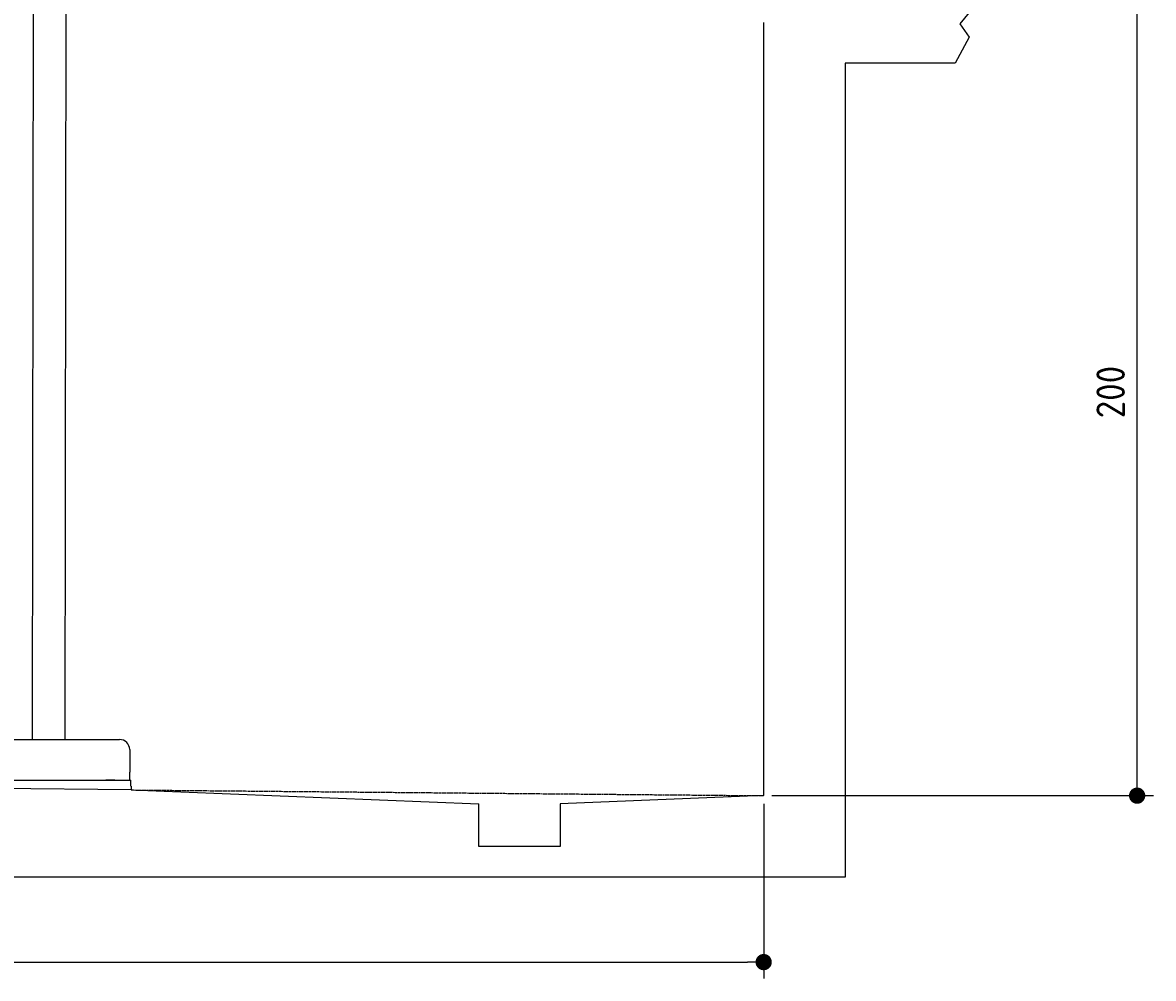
# Model space of a CAD drawing. Extents: x 562 to 7231, y 5667 to 12126.
# Tile 43 of 69: x 4451 to 7231, y 5667 to 8016. Entities that reach past the tile are written whole.
import ezdxf

# ---------------------------------------------------------------- set-up
doc = ezdxf.new("R2010")
doc.units = 0
doc.linetypes.add('GEN3', pattern=[6.25, 5, -1.25])
doc.layers.get('0').update_dxf_attribs({"linetype": 'CONTINUOUS'})
doc.layers.get('DEFPOINTS').update_dxf_attribs({"linetype": 'CONTINUOUS'})
doc.layers.add('3', color=6, linetype='GEN3')
doc.layers.add('4', color=3, linetype='CONTINUOUS')
doc.styles.get("Standard").update_dxf_attribs({"font": 'ISOCP.SHX'})
doc.dimstyles.get("Standard").update_dxf_attribs({"dimtxt": 6, "dimasz": 10, "dimexe": 0.18, "dimexo": 0.0625, "dimgap": 2, "dimtad": 1, "dimzin": 0, "dimcen": 0.09, "dimazin": 3, "dimtfac": 1, "dimtofl": 0, "dimtmove": 0, "dimatfit": 3})

# ---------------------------------------------------------------- blocks, each defined once
blk = doc.blocks.new('PUNKT')
at = {"layer": '4', "color": 0, "linetype": 'BYBLOCK'}
blk.add_line((-0.5, 0), (-1, 0), dxfattribs=at)
at = {"layer": '4', "color": 0, "linetype": 'BYBLOCK', "const_width": 0.5}
blk.add_lwpolyline([(-0.25, 0, 1), (0.25, 0, 1)], format="xyb", close=True, dxfattribs=at)
blk = doc.blocks.new('*U49')
at = {"layer": '4', "color": 2}
blk.add_text('200', height=70, rotation=90, dxfattribs=at).set_placement((7160.9, 7043.3))
blk = doc.blocks.new('*D4')
at = {"layer": '4'}
for p, q in [((6792.8, 8115.9), (7231, 8115.9)), ((7191, 6155.9), (7191, 8075.9)), ((6292.8, 6115.9), (7231, 6115.9))]:
    blk.add_line(p, q, dxfattribs=at)
at = {"layer": 'DEFPOINTS', "color": 0}
for p in [(6772.8, 8115.9), (7191, 8115.9), (6272.8, 6115.9)]:
    blk.add_point(p, dxfattribs=at)
blk.add_blockref('*U49', (0, 0))
at = {"layer": '4', "xscale": 40, "yscale": 40, "zscale": 40}
for p, rotation in [((7191, 8115.9), 90), ((7191, 6115.9), 270)]:
    blk.add_blockref('PUNKT', p, dxfattribs=dict(at, rotation=rotation))
blk = doc.blocks.new('*U29')
at = {"layer": '4', "color": 2}
blk.add_text('520', height=70, dxfattribs=at).set_placement((3599.2, 5736.8))
blk = doc.blocks.new('*D12')
at = {"layer": '4'}
for p, q in [((1072.8, 6145.9), (1072.8, 5666.8)), ((6272.8, 6095.9), (6272.8, 5666.8)), ((1112.8, 5706.8), (6232.8, 5706.8))]:
    blk.add_line(p, q, dxfattribs=at)
at = {"layer": 'DEFPOINTS', "color": 0}
for p in [(1072.8, 6165.9), (6272.8, 6115.9), (6272.8, 5706.8)]:
    blk.add_point(p, dxfattribs=at)
blk.add_blockref('*U29', (0, 0))
at = {"layer": '4', "xscale": 40, "yscale": 40, "zscale": 40, "rotation": 180}
blk.add_blockref('PUNKT', (1072.8, 5706.8), dxfattribs=at)
at = {"layer": '4', "xscale": 40, "yscale": 40, "zscale": 40}
blk.add_blockref('PUNKT', (6272.8, 5706.8), dxfattribs=at)

msp = doc.modelspace()

# ---------------------------------------------------------------- linework, layer by layer
for p, q in [((4477.064, 8174.042), (4474.185, 6253.979)), ((4557.064, 8173.919), (4554.185, 6253.979)), ((6785.373, 8049.505), (6755.252, 8012.821)), ((6272.775, 6115.902), (6272.775, 8015.902)), ((6755.252, 8012.821), (6778.313, 7980.371)), ((6778.313, 7980.371), (6743.815, 7915.902)), ((6743.815, 7915.902), (6472.775, 7915.902)), ((6472.775, 7915.902), (6472.775, 5915.902)), ((4149.046, 6253.979), (4689.046, 6253.979)), ((4714.046, 6228.979), (4714.046, 6173.979)), ((4714.046, 6153.979), (4714.046, 6173.979)), ((1832.775, 6158.594), (4717.775, 6130.854)), ((4427.546, 6153.979), (4633.005, 6153.979)), ((4577.443, 6153.979), (4590.504, 6153.979)), ((4590.504, 6153.979), (4600.087, 6153.979)), ((4600.087, 6153.979), (4706.546, 6153.979)), ((4633.005, 6153.979), (4642.588, 6153.979)), ((4642.588, 6153.979), (4655.649, 6153.979)), ((4677.443, 6153.979), (4655.649, 6153.979)), ((4706.546, 6153.979), (4716.546, 6153.979)), ((4716.546, 6138.979), (4716.546, 6153.979)), ((4717.775, 6138.979), (4717.775, 6129.893)), ((4717.775, 6129.893), (5572.775, 6095.814)), ((5572.775, 5990.902), (5572.775, 6095.814)), ((6272.775, 6115.902), (5772.321, 6095.814)), ((5772.321, 6095.814), (5772.775, 5990.902)), ((5772.775, 5990.902), (5572.775, 5990.902)), ((6472.775, 5915.902), (872.775, 5915.902))]:
    msp.add_line(p, q)
msp.add_arc((4689.046, 6228.979), 25, 0, 90)
at = {"layer": '3'}
msp.add_line((4717.775, 6129.893), (6272.775, 6115.902), dxfattribs=at)

# ---------------------------------------------------------------- dimensions: what is measured, and where the dimension line sits
at = {"layer": '4'}
dim = msp.add_linear_dim(base=(7190.953, 8115.902), p1=(6272.775, 6115.902), p2=(6772.775, 8115.902), angle=90, dimstyle='Standard', dxfattribs=at)
dim.commit()
dim.dimension.update_dxf_attribs({"geometry": '*D4', "text_midpoint": (7125.946, 7115.902)})
dim = msp.add_linear_dim(base=(6272.775, 5706.807), p1=(1072.775, 6165.902), p2=(6272.775, 6115.902), dimstyle='Standard', dxfattribs=at)
dim.commit()
dim.dimension.update_dxf_attribs({"geometry": '*D12', "text_midpoint": (3672.775, 5771.814)})

doc.saveas('drawing.dxf')
